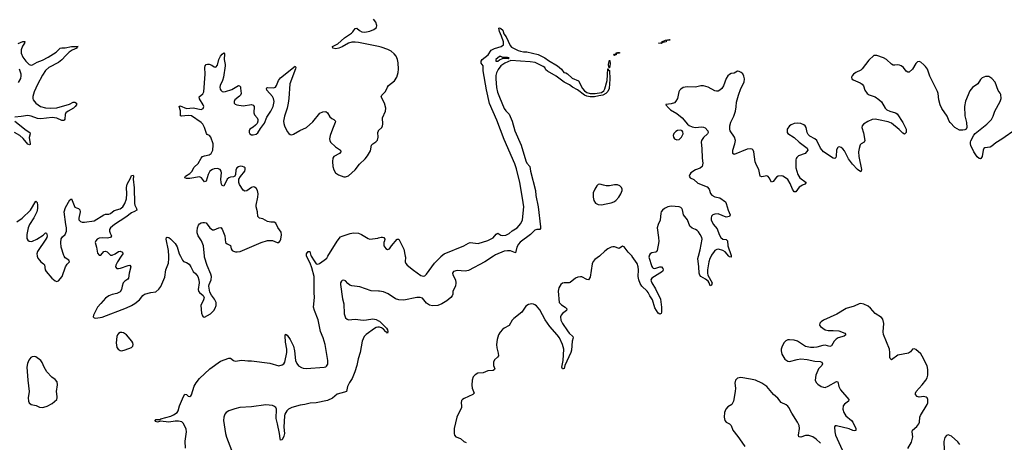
# Model space of a CAD drawing. Header units: inches. Extents: x 1678753 to 1858649, y 384643 to 522370.
# Tile 45 of 91: x 1735570 to 1747722, y 477701 to 482922. Entities that reach past the tile are written whole.
import ezdxf

# ---------------------------------------------------------------- set-up
doc = ezdxf.new("R2010")
doc.units = ezdxf.units.IN
doc.header["$MEASUREMENT"] = 0
for name, color, linetype in [('B7437', 7, 'Continuous'), ('B7438', 7, 'Continuous'), ('B7447', 7, 'Continuous'), ('B7448', 7, 'Continuous')]:
    doc.layers.add(name, color=color, linetype=linetype)

msp = doc.modelspace()

# ---------------------------------------------------------------- linework, layer by layer
at = {"layer": 'B7437', "color": 6}
for points, elevation in [([(1735786, 480000), (1735795, 479975), (1735813, 479950), (1735830, 479932), (1735866, 479906), (1735875, 479895), (1735884, 479830), (1735896, 479810), (1735966, 479730), (1736010, 479694), (1736030, 479689), (1736050, 479698), (1736093, 479750), (1736137, 479870), (1736157, 479903), (1736183, 479930), (1736175, 479950), (1736130, 479982), (1736120, 480000)], 300), ([(1736822, 480000), (1736776, 479930), (1736757, 479890), (1736753, 479870), (1736770, 479850), (1736790, 479849), (1736813, 479853), (1736910, 479887), (1736930, 479889), (1736940, 479870), (1736920, 479790), (1736914, 479730), (1736904, 479716), (1736867, 479690), (1736848, 479670), (1736835, 479630), (1736828, 479590), (1736810, 479562), (1736770, 479540), (1736710, 479527), (1736669, 479510), (1736630, 479481), (1736570, 479418), (1736530, 479370), (1736480, 479270), (1736476, 479250), (1736490, 479239), (1736510, 479236), (1736590, 479248), (1736890, 479364), (1736950, 479391), (1736990, 479414), (1737050, 479462), (1737090, 479516), (1737110, 479530), (1737190, 479552), (1737250, 479562), (1737289, 479591), (1737312, 479628), (1737360, 479740), (1737375, 479830), (1737406, 479914), (1737410, 479970), (1737409, 480000)], 300), ([(1737615, 477630), (1737614, 477714), (1737630, 477830), (1737623, 477863), (1737592, 477932), (1737570, 477953), (1737530, 477963), (1737490, 477964), (1737411, 477949), (1737310, 477962), (1737270, 477952), (1737250, 477959), (1737243, 477970), (1737244, 477976), (1737250, 477984), (1737298, 477982), (1737313, 477990), (1737436, 478024), (1737470, 478040), (1737512, 478068), (1737528, 478090), (1737542, 478150), (1737590, 478266), (1737610, 478298), (1737630, 478290), (1737650, 478273), (1737670, 478266), (1737683, 478277), (1737692, 478288), (1737725, 478395), (1737750, 478437), (1737790, 478488), (1737917, 478610), (1738050, 478702), (1738150, 478742), (1738170, 478742), (1738210, 478711), (1738230, 478704), (1738310, 478715), (1738386, 478706), (1738430, 478706), (1738658, 478678), (1738770, 478646), (1738810, 478658), (1738830, 478672), (1738842, 478690), (1738866, 478810), (1738867, 478850), (1738850, 478938), (1738845, 479015), (1738850, 479039), (1738870, 479026), (1738910, 478972), (1738950, 478887), (1738963, 478830), (1738975, 478710), (1738990, 478675), (1739010, 478647), (1739050, 478624), (1739070, 478617), (1739110, 478612), (1739330, 478628), (1739350, 478635), (1739358, 478642), (1739372, 478668), (1739374, 478710), (1739340, 478910), (1739317, 478990), (1739284, 479070), (1739256, 479216), (1739207, 479330), (1739196, 479370), (1739209, 479490), (1739205, 479550), (1739203, 479750), (1739176, 479856), (1739155, 479915), (1739110, 480000)], 200), ([(1737554, 480000), (1737580, 479950), (1737594, 479934), (1737630, 479921), (1737660, 479900), (1737681, 479870), (1737710, 479813), (1737743, 479783), (1737768, 479748), (1737781, 479710), (1737785, 479670), (1737774, 479590), (1737776, 479570), (1737790, 479550), (1737836, 479516), (1737846, 479490), (1737839, 479461), (1737807, 479390), (1737816, 479296), (1737825, 479265), (1737833, 479253), (1737850, 479249), (1737890, 479266), (1737925, 479290), (1737965, 479330), (1737982, 479358), (1737994, 479390), (1737994, 479430), (1737974, 479470), (1737938, 479518), (1737917, 479557), (1737906, 479630), (1737910, 479650), (1737934, 479710), (1737937, 479750), (1737930, 479777), (1737884, 479884), (1737852, 479990), (1737851, 480000)], 300), ([(1739169, 480000), (1739203, 479943), (1739230, 479907), (1739250, 479901), (1739270, 479909), (1739330, 479950), (1739362, 479978), (1739375, 480000)], 200), ([(1740000, 479569), (1739910, 479572), (1739770, 479622), (1739670, 479634), (1739644, 479644), (1739621, 479661), (1739590, 479695), (1739570, 479706), (1739550, 479699), (1739540, 479690), (1739530, 479670), (1739528, 479650), (1739553, 479473), (1739569, 479410), (1739576, 479290), (1739590, 479239), (1739610, 479221), (1739630, 479214), (1739710, 479224), (1739810, 479212), (1739850, 479213), (1739930, 479225), (1739970, 479219), (1740000, 479203)], 200), ([(1740000, 479125), (1739990, 479125), (1739970, 479120), (1739950, 479109), (1739845, 479035), (1739822, 479010), (1739799, 478950), (1739771, 478810), (1739746, 478734), (1739731, 478651), (1739708, 478570), (1739675, 478490), (1739641, 478439), (1739616, 478390), (1739602, 478330), (1739580, 478320), (1739490, 478297), (1739430, 478245), (1739370, 478218), (1739230, 478190), (1739155, 478185), (1739090, 478168), (1739030, 478161), (1738928, 478132), (1738888, 478110), (1738866, 478090), (1738841, 478050), (1738837, 478030), (1738831, 477890), (1738837, 477810), (1738830, 477778), (1738810, 477734), (1738790, 477730), (1738783, 477750), (1738777, 477810), (1738754, 477930), (1738736, 477996), (1738738, 478110), (1738731, 478130), (1738708, 478148), (1738690, 478155), (1738610, 478164), (1738430, 478139), (1738289, 478131), (1738224, 478116), (1738151, 478090), (1738118, 478070), (1738102, 478050), (1738089, 478010), (1738086, 477970), (1738112, 477810), (1738124, 477764), (1738205, 477550)], 200)]:
    msp.add_lwpolyline(points, dxfattribs=dict(at, elevation=elevation))
at = {"layer": 'B7437', "color": 6, "elevation": 300}
for points in [[(1736830, 479059), (1736810, 479057), (1736790, 479046), (1736776, 479030), (1736768, 479010), (1736763, 478930), (1736770, 478874), (1736784, 478850), (1736810, 478836), (1736830, 478833), (1736870, 478843), (1736950, 478872), (1736965, 478890), (1736971, 478909), (1736966, 478930), (1736956, 478950), (1736890, 479030), (1736850, 479055)], [(1735750, 478760), (1735724, 478756), (1735708, 478750), (1735683, 478717), (1735667, 478673), (1735660, 478630), (1735670, 478470), (1735688, 478330), (1735673, 478250), (1735680, 478210), (1735689, 478190), (1735710, 478170), (1735775, 478155), (1735816, 478136), (1735850, 478132), (1735870, 478134), (1735910, 478148), (1735970, 478181), (1736028, 478232), (1736034, 478250), (1736034, 478266), (1736024, 478330), (1736038, 478410), (1736031, 478450), (1736010, 478477), (1735968, 478508), (1735907, 478570), (1735871, 478630), (1735847, 478687), (1735830, 478712), (1735770, 478756)]]:
    msp.add_lwpolyline(points, close=True, dxfattribs=at)
at = {"layer": 'B7438', "color": 6}
for points, elevation in [([(1740000, 482589), (1739750, 482639), (1739710, 482644), (1739670, 482642), (1739630, 482630), (1739550, 482586), (1739511, 482571), (1739470, 482563), (1739434, 482570), (1739429, 482590), (1739497, 482623), (1739581, 482699), (1739666, 482754), (1739682, 482770), (1739710, 482814), (1739730, 482817), (1739766, 482786), (1739792, 482772), (1739830, 482769), (1739890, 482778), (1739941, 482799), (1739973, 482827), (1739979, 482850), (1739966, 482890), (1739938, 482930)], 300), ([(1735551, 482629), (1735610, 482652), (1735633, 482653), (1735629, 482630), (1735606, 482594), (1735589, 482551), (1735588, 482510), (1735610, 482460), (1735645, 482410), (1735687, 482370), (1735710, 482360), (1735730, 482362), (1735784, 482396), (1735850, 482422), (1735921, 482459), (1736020, 482520), (1736070, 482571), (1736090, 482575), (1736130, 482572), (1736210, 482590), (1736292, 482590), (1736275, 482585), (1736275, 482570), (1736216, 482544), (1736181, 482519), (1736139, 482481), (1736090, 482426), (1736050, 482392), (1735930, 482330), (1735888, 482292), (1735850, 482237), (1735790, 482121), (1735749, 482030), (1735732, 481972), (1735732, 481950), (1735738, 481930), (1735770, 481890), (1735829, 481849), (1735890, 481833), (1735951, 481829), (1736030, 481834), (1736183, 481877), (1736230, 481904), (1736250, 481902), (1736270, 481890), (1736272, 481870), (1736257, 481850), (1736235, 481830), (1736167, 481793), (1736138, 481770), (1736130, 481750), (1736126, 481694), (1736119, 481681), (1736110, 481675), (1736090, 481678), (1736030, 481704), (1735970, 481712), (1735830, 481695), (1735790, 481703), (1735710, 481731), (1735670, 481737), (1735590, 481724), (1735510, 481719)], 300), ([(1737851, 480000), (1737838, 480130), (1737813, 480190), (1737775, 480250), (1737761, 480290), (1737760, 480310), (1737766, 480350), (1737778, 480382), (1737790, 480399), (1737810, 480412), (1737830, 480416), (1737850, 480417), (1737870, 480412), (1737918, 480350), (1737950, 480327), (1737970, 480325), (1738030, 480352), (1738053, 480353), (1738070, 480335), (1738101, 480250), (1738112, 480170), (1738130, 480153), (1738173, 480133), (1738182, 480090), (1738192, 480072), (1738210, 480061), (1738234, 480054), (1738253, 480053), (1738290, 480060), (1738550, 480169), (1738630, 480195), (1738690, 480196), (1738749, 480169), (1738770, 480170), (1738786, 480190), (1738795, 480210), (1738803, 480263), (1738797, 480297), (1738756, 480356), (1738730, 480410), (1738710, 480420), (1738670, 480420), (1738630, 480428), (1738570, 480460), (1738530, 480470), (1738510, 480490), (1738507, 480550), (1738489, 480610), (1738488, 480630), (1738510, 480730), (1738514, 480770), (1738506, 480810), (1738490, 480839), (1738470, 480852), (1738450, 480855), (1738430, 480850), (1738373, 480807), (1738350, 480802), (1738330, 480814), (1738285, 480885), (1738276, 480910), (1738276, 480950), (1738295, 480985), (1738347, 481050), (1738354, 481070), (1738353, 481090), (1738341, 481101), (1738321, 481110), (1738290, 481111), (1738270, 481106), (1738250, 481091), (1738238, 481062), (1738232, 481008), (1738225, 480990), (1738210, 480979), (1738170, 480976), (1738151, 480969), (1738130, 480951), (1738090, 480867), (1738070, 480873), (1738059, 480890), (1738055, 480910), (1738054, 480950), (1738062, 481030), (1738058, 481050), (1738043, 481070), (1738010, 481082), (1737970, 481079), (1737950, 481072), (1737918, 481050), (1737896, 481010), (1737870, 480925), (1737850, 480920), (1737814, 480970), (1737790, 480980), (1737670, 480962), (1737630, 480962), (1737610, 480970), (1737618, 480990), (1737670, 481021), (1737694, 481046), (1737722, 481098), (1737773, 481147), (1737809, 481211), (1737827, 481230), (1737850, 481242), (1737909, 481251), (1737933, 481270), (1737952, 481308), (1737960, 481370), (1737957, 481390), (1737928, 481470), (1737913, 481490), (1737885, 481505), (1737875, 481515), (1737852, 481590), (1737831, 481631), (1737811, 481650), (1737690, 481734), (1737650, 481740), (1737569, 481729), (1737555, 481735), (1737556, 481796), (1737539, 481850), (1737550, 481857), (1737630, 481826), (1737713, 481833), (1737810, 481811), (1737836, 481824), (1737843, 481850), (1737836, 481870), (1737790, 481945), (1737786, 481970), (1737830, 482005), (1737841, 482030), (1737858, 482250), (1737856, 482330), (1737859, 482350), (1737872, 482368), (1737890, 482374), (1737910, 482373), (1737941, 482361), (1737970, 482338), (1737990, 482334), (1738010, 482361), (1738029, 482430), (1738050, 482470), (1738070, 482496), (1738090, 482511), (1738099, 482499), (1738095, 482430), (1738107, 482370), (1738105, 482350), (1738087, 482210), (1738075, 482170), (1738046, 482110), (1738042, 482090), (1738045, 482065), (1738052, 482050), (1738070, 482036), (1738090, 482032), (1738110, 482034), (1738190, 482060), (1738270, 482108), (1738285, 482105), (1738294, 482094), (1738297, 482077), (1738302, 482010), (1738294, 481990), (1738283, 481977), (1738225, 481930), (1738216, 481910), (1738217, 481890), (1738230, 481877), (1738250, 481870), (1738330, 481859), (1738430, 481874), (1738450, 481867), (1738463, 481850), (1738462, 481770), (1738470, 481748), (1738501, 481710), (1738509, 481690), (1738509, 481670), (1738500, 481640), (1738482, 481618), (1738450, 481592), (1738410, 481570), (1738402, 481550), (1738402, 481530), (1738411, 481510), (1738430, 481499), (1738450, 481498), (1738490, 481507), (1738510, 481524), (1738541, 481579), (1738590, 481645), (1738622, 481718), (1738671, 481790), (1738700, 481850), (1738712, 481910), (1738704, 481950), (1738690, 481974), (1738622, 482050), (1738617, 482070), (1738622, 482078), (1738630, 482085), (1738701, 482079), (1738726, 482090), (1738739, 482110), (1738763, 482170), (1738790, 482204), (1738970, 482347), (1738979, 482330), (1738975, 482315), (1738904, 482130), (1738892, 481950), (1738883, 481890), (1738872, 481828), (1738839, 481730), (1738827, 481670), (1738830, 481638), (1738840, 481610), (1738870, 481542), (1738890, 481514), (1738910, 481503), (1738930, 481501), (1738950, 481507), (1739026, 481554), (1739110, 481591), (1739190, 481661), (1739275, 481765), (1739310, 481783), (1739350, 481789), (1739370, 481773), (1739400, 481720), (1739422, 481702), (1739449, 481689), (1739469, 481670), (1739465, 481650), (1739430, 481570), (1739401, 481490), (1739394, 481450), (1739396, 481430), (1739407, 481410), (1739469, 481350), (1739530, 481310), (1739533, 481290), (1739517, 481270), (1739447, 481230), (1739435, 481210), (1739430, 481170), (1739436, 481110), (1739448, 481068), (1739468, 481030), (1739507, 481007), (1739570, 480981), (1739590, 480979), (1739628, 480992), (1739710, 481068), (1739763, 481137), (1739836, 481204), (1739862, 481238), (1739898, 481302), (1739911, 481370), (1739929, 481390), (1739967, 481413), (1739986, 481434), (1739996, 481470), (1739992, 481530), (1739997, 481550), (1740000, 481552)], 300), ([(1735555, 482145), (1735584, 482196), (1735589, 482230), (1735587, 482250), (1735567, 482310)], 300), ([(1735512, 481670), (1735650, 481558), (1735697, 481530), (1735701, 481510), (1735686, 481466), (1735701, 481390), (1735699, 481381), (1735690, 481374), (1735670, 481384), (1735614, 481454), (1735572, 481492), (1735508, 481530)], 300), ([(1736120, 480000), (1736114, 480010), (1736083, 480110), (1736076, 480170), (1736084, 480216), (1736099, 480241), (1736130, 480270), (1736147, 480310), (1736147, 480350), (1736138, 480390), (1736120, 480550), (1736137, 480603), (1736190, 480696), (1736210, 480707), (1736250, 480605), (1736270, 480596), (1736298, 480590), (1736314, 480574), (1736317, 480550), (1736299, 480470), (1736302, 480450), (1736319, 480430), (1736341, 480421), (1736370, 480419), (1736490, 480437), (1736610, 480513), (1736630, 480519), (1736670, 480520), (1736690, 480528), (1736735, 480565), (1736810, 480584), (1736844, 480610), (1736869, 480650), (1736888, 480710), (1736894, 480770), (1736888, 480850), (1736897, 480890), (1736937, 480963), (1736950, 480995), (1736970, 481003), (1736975, 480990), (1736970, 480950), (1736985, 480845), (1736986, 480650), (1736992, 480630), (1737013, 480590), (1737014, 480570), (1736988, 480552), (1736950, 480537), (1736879, 480481), (1736741, 480390), (1736690, 480350), (1736680, 480330), (1736678, 480310), (1736685, 480285), (1736704, 480250), (1736692, 480230), (1736650, 480222), (1736590, 480229), (1736550, 480222), (1736527, 480210), (1736508, 480192), (1736500, 480170), (1736519, 480110), (1736530, 480037), (1736550, 480014), (1736570, 480015), (1736610, 480058), (1736630, 480064), (1736650, 480055), (1736690, 480015), (1736710, 480011), (1736750, 480028), (1736790, 480057), (1736810, 480062), (1736838, 480050), (1736842, 480030), (1736822, 480000)], 300), ([(1735535, 480425), (1735600, 480470), (1735703, 480570), (1735770, 480680), (1735785, 480665), (1735792, 480632), (1735791, 480590), (1735783, 480550), (1735746, 480474), (1735692, 480390), (1735675, 480350), (1735657, 480270), (1735659, 480219), (1735670, 480197), (1735686, 480186), (1735710, 480183), (1735730, 480187), (1735781, 480210), (1735859, 480261), (1735890, 480289), (1735903, 480283), (1735909, 480250), (1735904, 480230), (1735894, 480210), (1735790, 480060), (1735782, 480030), (1735785, 480005), (1735786, 480000)], 300), ([(1739375, 480000), (1739490, 480185), (1739530, 480238), (1739550, 480249), (1739650, 480280), (1739690, 480290), (1739750, 480285), (1739787, 480270), (1739870, 480217), (1739890, 480212), (1739990, 480222), (1740000, 480226)], 200), ([(1737409, 480000), (1737407, 480070), (1737379, 480210), (1737383, 480230), (1737390, 480236), (1737410, 480230), (1737430, 480215), (1737490, 480156), (1737515, 480115), (1737539, 480030), (1737554, 480000)], 300), ([(1739110, 480000), (1739110, 480000), (1739112, 480028), (1739130, 480058), (1739150, 480059), (1739163, 480010), (1739169, 480000)], 200)]:
    msp.add_lwpolyline(points, dxfattribs=dict(at, elevation=elevation))
at = {"layer": 'B7447', "color": 6}
for points, elevation in [([(1741416, 480000), (1741311, 479929), (1741110, 479823), (1741070, 479815), (1740970, 479824), (1740925, 479810), (1740912, 479790), (1740916, 479770), (1740948, 479710), (1740954, 479670), (1740947, 479630), (1740918, 479570), (1740917, 479530), (1740909, 479510), (1740892, 479490), (1740843, 479450), (1740780, 479410), (1740730, 479391), (1740667, 479387), (1740630, 479394), (1740590, 479420), (1740540, 479480), (1740512, 479492), (1740470, 479490), (1740310, 479456), (1740250, 479461), (1740210, 479475), (1740116, 479536), (1740059, 479559), (1740010, 479569), (1740000, 479569)], 200), ([(1740329, 480000), (1740331, 479990), (1740328, 479932), (1740336, 479910), (1740352, 479890), (1740430, 479828), (1740521, 479761), (1740550, 479752), (1740570, 479758), (1740590, 479778), (1740690, 479914), (1740770, 479997), (1740774, 480000)], 200), ([(1742726, 480000), (1742670, 479960), (1742647, 479933), (1742635, 479905), (1742610, 479742), (1742591, 479709), (1742570, 479711), (1742510, 479744), (1742490, 479746), (1742460, 479740), (1742430, 479728), (1742364, 479676), (1742350, 479671), (1742290, 479671), (1742270, 479666), (1742248, 479650), (1742224, 479610), (1742218, 479570), (1742230, 479430), (1742258, 479398), (1742303, 479370), (1742325, 479350), (1742319, 479330), (1742268, 479292), (1742252, 479270), (1742246, 479250), (1742250, 479210), (1742270, 479170), (1742330, 479077), (1742351, 479051), (1742399, 479010), (1742403, 478990), (1742387, 478950), (1742381, 478839), (1742374, 478810), (1742299, 478650), (1742290, 478615), (1742276, 478610), (1742269, 478610), (1742263, 478630), (1742278, 478710), (1742286, 478850), (1742271, 478910), (1742233, 478990), (1742205, 479030), (1742113, 479133), (1742055, 479215), (1741990, 479338), (1741950, 479387), (1741930, 479401), (1741910, 479409), (1741890, 479411), (1741850, 479403), (1741817, 479383), (1741768, 479310), (1741669, 479231), (1741650, 479210), (1741610, 479145), (1741550, 479110), (1741530, 479093), (1741500, 479060), (1741481, 479030), (1741462, 478970), (1741454, 478910), (1741458, 478870), (1741476, 478804), (1741478, 478770), (1741467, 478753), (1741430, 478722), (1741416, 478690), (1741419, 478650), (1741434, 478610), (1741430, 478600), (1741415, 478590), (1741350, 478583), (1741290, 478560), (1741226, 478554), (1741190, 478535), (1741169, 478511), (1741154, 478470), (1741151, 478409), (1741154, 478370), (1741179, 478310), (1741162, 478290), (1741056, 478244), (1741034, 478230), (1741024, 478216), (1741019, 478190), (1741024, 478150), (1741022, 478130), (1740967, 478013), (1740931, 477870), (1740932, 477810), (1740938, 477790), (1740951, 477771), (1741010, 477748), (1741053, 477713), (1741079, 477699)], 300), ([(1743338, 480000), (1743337, 479990), (1743370, 479873), (1743381, 479861), (1743390, 479853), (1743410, 479849), (1743470, 479868), (1743490, 479869), (1743506, 479850), (1743510, 479831), (1743502, 479810), (1743373, 479730), (1743360, 479710), (1743362, 479690), (1743372, 479670), (1743418, 479598), (1743480, 479470), (1743491, 479369), (1743490, 479310), (1743486, 479294), (1743470, 479283), (1743450, 479298), (1743410, 479363), (1743380, 479460), (1743346, 479510), (1743327, 479550), (1743313, 479570), (1743250, 479630), (1743230, 479664), (1743212, 479710), (1743204, 479750), (1743209, 479830), (1743205, 479870), (1743190, 479910), (1743130, 479998), (1743128, 480000)], 300), ([(1744103, 480000), (1744087, 479970), (1744076, 479930), (1744060, 479830), (1744058, 479790), (1744065, 479765), (1744117, 479670), (1744110, 479641), (1744090, 479633), (1744080, 479670), (1744067, 479690), (1744035, 479715), (1743978, 479750), (1743965, 479765), (1743956, 479790), (1743954, 479870), (1743939, 479970), (1743948, 480000)], 300), ([(1744352, 480000), (1744352, 479990), (1744330, 479992), (1744323, 480000)], 300), ([(1746533, 477627), (1746576, 477704), (1746594, 477770), (1746585, 477830), (1746590, 477850), (1746644, 477896), (1746669, 477930), (1746676, 477950), (1746681, 478010), (1746688, 478032), (1746770, 478169), (1746777, 478190), (1746777, 478230), (1746769, 478249), (1746758, 478258), (1746730, 478266), (1746670, 478259), (1746646, 478266), (1746627, 478290), (1746625, 478310), (1746633, 478330), (1746708, 478410), (1746754, 478470), (1746770, 478496), (1746780, 478530), (1746780, 478600), (1746770, 478647), (1746710, 478766), (1746690, 478794), (1746630, 478846), (1746610, 478855), (1746590, 478853), (1746563, 478817), (1746539, 478801), (1746410, 478779), (1746330, 478722), (1746324, 478724), (1746315, 478735), (1746311, 478751), (1746311, 478811), (1746304, 478850), (1746230, 479034), (1746228, 479068), (1746237, 479170), (1746222, 479222), (1746205, 479245), (1746130, 479292), (1746070, 479358), (1746042, 479382), (1745990, 479407), (1745950, 479415), (1745930, 479413), (1745870, 479384), (1745770, 479353), (1745656, 479284), (1745490, 479210), (1745460, 479190), (1745446, 479174), (1745443, 479150), (1745455, 479130), (1745510, 479089), (1745550, 479082), (1745610, 479084), (1745679, 479079), (1745754, 479050), (1745767, 479030), (1745747, 479013), (1745670, 478990), (1745645, 478975), (1745621, 478950), (1745588, 478892), (1745570, 478886), (1745510, 478900), (1745483, 478897), (1745410, 478876), (1745370, 478871), (1745330, 478872), (1745270, 478886), (1745170, 478951), (1745130, 478965), (1745070, 478969), (1745050, 478966), (1745026, 478954), (1745007, 478933), (1744981, 478890), (1744968, 478850), (1744967, 478830), (1744975, 478790), (1745014, 478730), (1745050, 478704), (1745070, 478701), (1745166, 478726), (1745210, 478731), (1745290, 478723), (1745383, 478703), (1745450, 478701), (1745470, 478693), (1745478, 478670), (1745471, 478650), (1745431, 478610), (1745419, 478590), (1745397, 478530), (1745389, 478470), (1745399, 478439), (1745419, 478419), (1745460, 478390), (1745490, 478381), (1745510, 478380), (1745550, 478393), (1745650, 478453), (1745669, 478449), (1745682, 478390), (1745699, 478350), (1745804, 478230), (1745800, 478210), (1745750, 478171), (1745734, 478150), (1745728, 478110), (1745741, 478070), (1745765, 478030), (1745837, 477970), (1745854, 477950), (1745891, 477870), (1745891, 477849), (1745870, 477843), (1745853, 477847), (1745806, 477866), (1745650, 477907), (1745633, 477907), (1745627, 477893), (1745631, 477830), (1745639, 477790), (1745742, 477562)], 400), ([(1740000, 479203), (1740010, 479197), (1740030, 479179), (1740096, 479110), (1740111, 479090), (1740115, 479070), (1740110, 479049), (1740101, 479061), (1740090, 479065), (1740060, 479100), (1740037, 479117), (1740010, 479124), (1740000, 479125)], 200), ([(1745452, 477690), (1745402, 477742), (1745358, 477770), (1745310, 477787), (1745270, 477787), (1745210, 477766), (1745188, 477768), (1745183, 477790), (1745196, 477870), (1745189, 477910), (1745170, 477952), (1745100, 478060), (1745063, 478130), (1745050, 478148), (1745030, 478164), (1744970, 478195), (1744927, 478247), (1744874, 478294), (1744790, 478391), (1744730, 478434), (1744650, 478468), (1744590, 478483), (1744470, 478502), (1744430, 478494), (1744406, 478470), (1744398, 478430), (1744403, 478370), (1744401, 478330), (1744382, 478210), (1744359, 478170), (1744310, 478138), (1744286, 478110), (1744267, 478070), (1744263, 478010), (1744274, 477970), (1744289, 477950), (1744330, 477928), (1744350, 477910), (1744370, 477850), (1744434, 477774), (1744484, 477704), (1744518, 477650)], 400), ([(1747174, 477674), (1747150, 477706), (1747070, 477776), (1747030, 477792), (1747010, 477785), (1746990, 477762), (1746976, 477710), (1746981, 477610)], 400)]:
    msp.add_lwpolyline(points, dxfattribs=dict(at, elevation=elevation))
at = {"layer": 'B7448', "color": 6}
for points, elevation in [([(1740774, 480000), (1740810, 480028), (1741052, 480128), (1741110, 480162), (1741130, 480168), (1741230, 480159), (1741350, 480196), (1741413, 480227), (1741450, 480271), (1741470, 480283), (1741510, 480260), (1741530, 480254), (1741570, 480261), (1741610, 480282), (1741648, 480312), (1741710, 480350), (1741754, 480406), (1741774, 480450), (1741791, 480610), (1741777, 480717), (1741742, 480910), (1741700, 481080), (1741680, 481140), (1741550, 481440), (1741459, 481679), (1741367, 481887), (1741330, 482055), (1741292, 482288), (1741290, 482350), (1741265, 482385), (1741267, 482410), (1741279, 482430), (1741351, 482489), (1741390, 482545), (1741430, 482566), (1741513, 482590), (1741541, 482610), (1741541, 482650), (1741517, 482717), (1741490, 482775), (1741485, 482815), (1741490, 482819), (1741510, 482812), (1741533, 482793), (1741547, 482747), (1741575, 482710), (1741622, 482602), (1741641, 482581), (1741721, 482541), (1741750, 482532), (1741790, 482524), (1741830, 482524), (1741970, 482493), (1742050, 482450), (1742096, 482416), (1742206, 482350), (1742258, 482310), (1742287, 482270), (1742310, 482266), (1742330, 482254), (1742390, 482200), (1742466, 482166), (1742516, 482070), (1742542, 482042), (1742570, 482022), (1742610, 482009), (1742672, 482008), (1742750, 482022), (1742779, 482041), (1742794, 482066), (1742820, 482170), (1742830, 482314), (1742834, 482314), (1742838, 482298), (1742850, 482294), (1742852, 482188), (1742846, 482070), (1742830, 482035), (1742806, 482010), (1742766, 481990), (1742717, 481983), (1742665, 481970), (1742609, 481970), (1742570, 481977), (1742543, 481990), (1742456, 482056), (1742392, 482090), (1742356, 482116), (1742290, 482150), (1742190, 482226), (1742084, 482284), (1742064, 482304), (1742050, 482330), (1742030, 482344), (1741931, 482391), (1741870, 482402), (1741630, 482417), (1741556, 482384), (1741509, 482351), (1741474, 482306), (1741455, 482265), (1741448, 482232), (1741446, 482190), (1741457, 482083), (1741468, 482028), (1741490, 481963), (1741550, 481824), (1741570, 481795), (1741610, 481754), (1741650, 481667), (1741682, 481550), (1741761, 481370), (1741818, 481178), (1741831, 481151), (1741868, 481108), (1741876, 481050), (1741938, 480810), (1741941, 480750), (1741968, 480610), (1741996, 480364), (1741997, 480343), (1741991, 480329), (1741952, 480332), (1741930, 480321), (1741876, 480270), (1741746, 480174), (1741725, 480150), (1741705, 480110), (1741690, 480043), (1741626, 480066), (1741590, 480068), (1741550, 480061), (1741442, 480018), (1741416, 480000)], 200), ([(1740000, 481552), (1740040, 481590), (1740050, 481610), (1740054, 481630), (1740046, 481710), (1740086, 481790), (1740091, 481830), (1740073, 481890), (1740032, 481970), (1740041, 481990), (1740087, 482033), (1740110, 482090), (1740123, 482110), (1740195, 482165), (1740224, 482210), (1740241, 482270), (1740245, 482310), (1740243, 482390), (1740233, 482430), (1740215, 482470), (1740190, 482501), (1740153, 482533), (1740114, 482554), (1740030, 482583), (1740000, 482589)], 300), ([(1747870, 481570), (1747693, 481447), (1747619, 481401), (1747570, 481359), (1747548, 481348), (1747483, 481337), (1747470, 481329), (1747461, 481310), (1747447, 481233), (1747434, 481206), (1747430, 481203), (1747410, 481207), (1747388, 481228), (1747347, 481290), (1747310, 481369), (1747303, 481390), (1747304, 481410), (1747310, 481427), (1747346, 481494), (1747363, 481517), (1747507, 481630), (1747564, 481690), (1747584, 481730), (1747604, 481790), (1747672, 481910), (1747683, 481950), (1747679, 481999), (1747672, 482012), (1747645, 482045), (1747610, 482150), (1747570, 482194), (1747530, 482218), (1747490, 482220), (1747450, 482204), (1747430, 482184), (1747396, 482130), (1747330, 482084), (1747298, 482042), (1747244, 481916), (1747229, 481850), (1747234, 481734), (1747254, 481650), (1747260, 481590), (1747251, 481570), (1747237, 481563), (1747210, 481557), (1747170, 481559), (1747110, 481591), (1747052, 481652), (1747040, 481670), (1747016, 481730), (1746950, 481825), (1746931, 481870), (1746914, 481930), (1746904, 482010), (1746896, 482036), (1746803, 482223), (1746773, 482310), (1746750, 482345), (1746730, 482365), (1746690, 482398), (1746670, 482405), (1746650, 482401), (1746630, 482381), (1746589, 482311), (1746550, 482275), (1746530, 482272), (1746510, 482287), (1746478, 482330), (1746450, 482352), (1746430, 482361), (1746410, 482363), (1746370, 482359), (1746350, 482361), (1746330, 482371), (1746270, 482428), (1746230, 482451), (1746150, 482481), (1746110, 482478), (1746050, 482423), (1745967, 482313), (1745950, 482300), (1745890, 482271), (1745859, 482250), (1745845, 482230), (1745838, 482210), (1745842, 482190), (1745857, 482177), (1745943, 482143), (1745967, 482127), (1745983, 482103), (1746002, 482050), (1746028, 482010), (1746053, 481993), (1746127, 481967), (1746175, 481935), (1746205, 481905), (1746253, 481830), (1746274, 481810), (1746310, 481792), (1746379, 481770), (1746398, 481758), (1746470, 481650), (1746492, 481610), (1746510, 481570), (1746510, 481529), (1746490, 481507), (1746470, 481518), (1746425, 481565), (1746330, 481642), (1746290, 481658), (1746170, 481685), (1746129, 481691), (1746090, 481687), (1746037, 481663), (1745983, 481630), (1745966, 481610), (1745964, 481590), (1745984, 481524), (1746002, 481430), (1745992, 481410), (1745954, 481390), (1745944, 481376), (1745929, 481331), (1745923, 481290), (1745926, 481230), (1745959, 481070), (1745957, 481050), (1745950, 481044), (1745910, 481070), (1745850, 481136), (1745801, 481201), (1745750, 481302), (1745730, 481327), (1745710, 481343), (1745689, 481351), (1745670, 481348), (1745662, 481338), (1745650, 481310), (1745646, 481234), (1745641, 481219), (1745630, 481208), (1745610, 481210), (1745489, 481290), (1745454, 481334), (1745408, 481430), (1745385, 481450), (1745324, 481484), (1745303, 481503), (1745289, 481530), (1745276, 481590), (1745265, 481610), (1745250, 481624), (1745210, 481641), (1745170, 481644), (1745130, 481639), (1745090, 481624), (1745070, 481610), (1745043, 481570), (1745042, 481530), (1745050, 481514), (1745127, 481467), (1745190, 481409), (1745290, 481334), (1745297, 481310), (1745263, 481270), (1745182, 481238), (1745160, 481220), (1745153, 481207), (1745149, 481190), (1745150, 481090), (1745173, 481010), (1745198, 480970), (1745275, 480910), (1745260, 480890), (1745230, 480878), (1745189, 480851), (1745150, 480796), (1745130, 480796), (1745110, 480830), (1745079, 480899), (1745050, 480946), (1745023, 480970), (1744990, 480987), (1744969, 480991), (1744930, 480989), (1744910, 480976), (1744870, 480921), (1744850, 480914), (1744821, 480970), (1744806, 480986), (1744790, 480992), (1744730, 480980), (1744708, 480988), (1744692, 481072), (1744663, 481123), (1744646, 481166), (1744631, 481291), (1744623, 481310), (1744610, 481321), (1744590, 481328), (1744550, 481324), (1744390, 481258), (1744370, 481268), (1744372, 481310), (1744398, 481390), (1744404, 481430), (1744391, 481470), (1744339, 481550), (1744334, 481570), (1744334, 481610), (1744345, 481655), (1744383, 481730), (1744404, 481790), (1744414, 481846), (1744419, 481901), (1744441, 481990), (1744471, 482070), (1744513, 482150), (1744515, 482190), (1744506, 482226), (1744494, 482254), (1744475, 482270), (1744450, 482282), (1744430, 482284), (1744390, 482263), (1744350, 482257), (1744330, 482245), (1744310, 482227), (1744290, 482196), (1744255, 482105), (1744235, 482070), (1744213, 482050), (1744190, 482040), (1744170, 482039), (1744150, 482043), (1744069, 482089), (1744010, 482106), (1743976, 482104), (1743912, 482088), (1743808, 482092), (1743758, 482082), (1743730, 482065), (1743713, 482047), (1743705, 482030), (1743690, 481950), (1743670, 481916), (1743650, 481894), (1743610, 481881), (1743544, 481876), (1743545, 481870), (1743559, 481859), (1743563, 481850), (1743603, 481810), (1743682, 481762), (1743747, 481710), (1743811, 481631), (1743833, 481613), (1743870, 481598), (1743910, 481589), (1743983, 481597), (1744010, 481596), (1744030, 481586), (1744062, 481550), (1744069, 481530), (1744058, 481510), (1744010, 481467), (1743985, 481430), (1743979, 481410), (1743991, 481330), (1743992, 481210), (1744000, 481150), (1743994, 481110), (1743970, 481086), (1743913, 481067), (1743855, 481030), (1743839, 481010), (1743834, 480990), (1743845, 480970), (1743890, 480946), (1743941, 480901), (1744057, 480857), (1744081, 480830), (1744096, 480776), (1744113, 480753), (1744150, 480735), (1744210, 480722), (1744280, 480670), (1744290, 480653), (1744315, 480570), (1744340, 480510), (1744330, 480490), (1744290, 480483), (1744190, 480522), (1744150, 480521), (1744126, 480510), (1744110, 480493), (1744103, 480470), (1744104, 480450), (1744130, 480397), (1744178, 480338), (1744201, 480270), (1744222, 480230), (1744250, 480211), (1744290, 480206), (1744307, 480190), (1744308, 480130), (1744353, 480010), (1744352, 480000)], 300), ([(1743948, 480000), (1743970, 480077), (1743993, 480210), (1743990, 480230), (1743970, 480270), (1743950, 480300), (1743930, 480319), (1743910, 480332), (1743868, 480348), (1743841, 480370), (1743812, 480450), (1743761, 480510), (1743750, 480575), (1743743, 480590), (1743730, 480602), (1743708, 480608), (1743610, 480619), (1743570, 480610), (1743529, 480590), (1743502, 480570), (1743489, 480550), (1743483, 480530), (1743474, 480446), (1743449, 480391), (1743439, 480350), (1743456, 480230), (1743458, 480182), (1743436, 480070), (1743425, 480055), (1743416, 480050), (1743370, 480041), (1743350, 480030), (1743340, 480010), (1743338, 480000)], 300), ([(1740000, 480226), (1740030, 480236), (1740050, 480237), (1740064, 480230), (1740075, 480210), (1740074, 480190), (1740065, 480170), (1740065, 480130), (1740090, 480095), (1740110, 480083), (1740133, 480090), (1740158, 480130), (1740228, 480210), (1740250, 480210), (1740310, 480088), (1740329, 480000)], 200), ([(1743128, 480000), (1743081, 480050), (1743030, 480115), (1743010, 480123), (1742970, 480097), (1742910, 480114), (1742890, 480114), (1742870, 480110), (1742830, 480092), (1742790, 480062), (1742730, 480003), (1742726, 480000)], 300), ([(1744323, 480000), (1744276, 480056), (1744250, 480071), (1744194, 480086), (1744175, 480085), (1744150, 480071), (1744141, 480059), (1744110, 480015), (1744103, 480000)], 300)]:
    msp.add_lwpolyline(points, dxfattribs=dict(at, elevation=elevation))
for points, elevation in [([(1743510, 482638), (1743500, 482639), (1743497, 482630), (1743490, 482629), (1743455, 482630), (1743499, 482641), (1743497, 482650), (1743539, 482670), (1743590, 482676), (1743598, 482670), (1743555, 482665), (1743548, 482650)], 200), ([(1741490, 482466), (1741446, 482430), (1741448, 482408), (1741470, 482408), (1741490, 482424), (1741530, 482443), (1741553, 482447), (1741597, 482443), (1741612, 482450), (1741590, 482456), (1741533, 482453), (1741510, 482465)], 200), ([(1742910, 482478), (1742903, 482483), (1742910, 482495), (1742926, 482494), (1742930, 482511), (1742950, 482516), (1742975, 482515), (1742975, 482510), (1742967, 482507), (1742937, 482503), (1742930, 482489), (1742915, 482485)], 200), ([(1742846, 482326), (1742840, 482340), (1742837, 482370), (1742850, 482421), (1742855, 482415), (1742856, 482376), (1742850, 482326)], 200), ([(1743730, 481555), (1743690, 481552), (1743670, 481541), (1743644, 481516), (1743636, 481490), (1743640, 481470), (1743653, 481450), (1743679, 481439), (1743710, 481443), (1743738, 481470), (1743757, 481510), (1743756, 481536), (1743747, 481547)], 300), ([(1742730, 480892), (1742710, 480887), (1742692, 480868), (1742667, 480830), (1742650, 480782), (1742646, 480730), (1742656, 480690), (1742677, 480657), (1742710, 480637), (1742750, 480634), (1742810, 480646), (1742870, 480658), (1742901, 480670), (1742928, 480690), (1742966, 480730), (1742991, 480770), (1743006, 480810), (1743006, 480830), (1742998, 480850), (1742979, 480870), (1742950, 480880), (1742910, 480882), (1742850, 480871), (1742810, 480870), (1742776, 480876)], 300)]:
    msp.add_lwpolyline(points, close=True, dxfattribs=dict(at, elevation=elevation))

doc.saveas('drawing.dxf')
